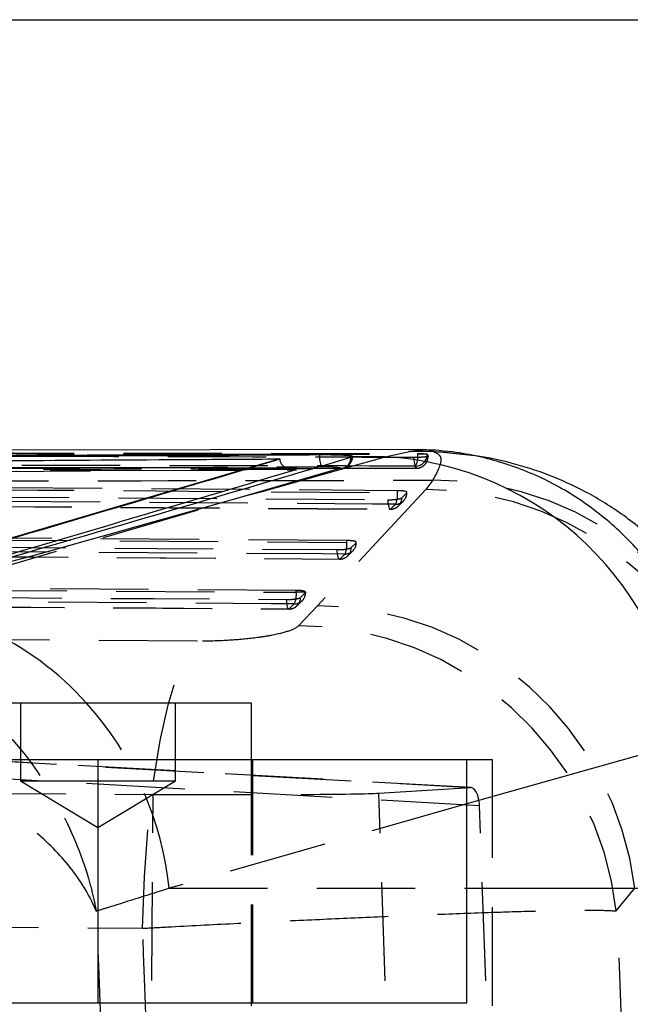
# Model space of a CAD drawing. Extents: x 67 to 774, y 19 to 566.
# Tile 25 of 44: x 313 to 329, y 293 to 319. Entities that reach past the tile are written whole.
import ezdxf

# ---------------------------------------------------------------- set-up
doc = ezdxf.new("R2010")
doc.units = 0
doc.header["$LTSCALE"] = 2
doc.linetypes.add('HIDDEN', pattern=[1.905, 1.27, -0.635])
doc.layers.get('0').update_dxf_attribs({"linetype": 'CONTINUOUS'})
doc.layers.add('FORMATO', color=179, linetype='CONTINUOUS')
doc.styles.add('SLDTEXTSTYLE0', font='TXT', dxfattribs={"width": 0.75})
doc.dimstyles.new('SLDDIMSTYLE2', dxfattribs={"dimtxt": 7, "dimasz": 6.604, "dimexe": 0, "dimexo": 0.0625, "dimgap": 1.75, "dimtad": 1, "dimdec": 3, "dimrnd": 1e-09, "dimzin": 12, "dimtxsty": 'SLDTEXTSTYLE0', "dimsah": 1, "dimcen": 0.09, "dimazin": 3, "dimtfac": 1, "dimtdec": 3, "dimtofl": 0, "dimtmove": 0, "dimatfit": 3, "dimtolj": 1, "dimtzin": 12})

# ---------------------------------------------------------------- blocks, each defined once
blk = doc.blocks.new('_D_7')
at = {"layer": 'FORMATO'}
for p, q in [((241.132, 318.789), (347.56, 318.789)), ((345.56, 318.789), (345.56, 261.589)), ((241.132, 261.589), (347.56, 261.589))]:
    blk.add_line(p, q, dxfattribs=at)
for points in [[(345.56, 318.789), (344.544, 312.185), (346.576, 312.185)], [(345.56, 261.589), (346.576, 268.193), (344.544, 268.193)]]:
    blk.add_solid(points, dxfattribs=at)
at = {"layer": 'FORMATO', "insert": (336.537, 284.138), "char_height": 7, "attachment_point": 1, "rotation": 90, "style": 'SLDTEXTSTYLE0'}
blk.add_mtext('57,2', dxfattribs=at)

msp = doc.modelspace()

# ---------------------------------------------------------------- linework, layer by layer
at = {"color": 7, "linetype": 'CONTINUOUS'}
for p, q in [((323.763005, 307.703946), (303.817076, 307.673641)), ((322.799148, 307.521157), (323.627665, 307.701467)), ((323.627665, 307.701467), (323.763011, 307.70018)), ((320.0828, 307.463801), (307.239608, 303.678103)), ((320.0828, 307.463801), (320.083085, 307.454698)), ((321.107225, 307.586875), (321.107225, 307.566241)), ((321.918128, 307.505358), (321.934918, 307.510317)), ((321.934918, 307.510317), (321.955227, 307.518777)), ((322.799148, 307.521157), (321.955227, 307.518777)), ((319.356616, 301.164105), (311.419116, 301.164105)), ((319.356616, 299.714105), (319.356616, 301.164105)), ((111.912867, 299.714105), (315.387866, 299.714105)), ((315.387866, 299.714105), (315.387866, 293.439105)), ((315.387866, 299.714105), (324.912866, 299.714105)), ((324.912866, 293.439105), (324.912866, 299.714105)), ((311.908434, 293.439105), (315.387866, 293.439105)), ((315.387866, 293.439105), (324.912866, 293.439105)), ((319.356616, 293.364104), (319.356616, 293.439105))]:
    msp.add_line(p, q, dxfattribs=at)
at = {"color": 7, "linetype": 'HIDDEN'}
for p, q in [((323.644312, 307.582742), (323.644312, 307.602525)), ((323.887401, 307.582742), (323.644312, 307.582742)), ((323.887401, 307.586611), (323.909386, 307.532052)), ((323.887401, 307.586611), (323.887401, 307.582742)), ((323.909386, 307.532052), (323.906858, 307.528319)), ((323.906858, 307.528319), (323.90943, 307.528319)), ((323.909386, 307.528319), (323.909386, 307.532052)), ((321.620971, 307.213327), (308.229445, 303.295169)), ((308.362366, 307.257045), (314.162427, 307.246631)), ((320.504558, 307.190359), (312.629426, 307.144253)), ((314.169701, 307.243735), (323.604143, 307.222333)), ((321.620971, 307.213327), (320.914301, 307.211252)), ((321.088019, 307.262149), (321.165397, 307.262553)), ((321.637817, 307.218232), (321.620971, 307.213327)), ((312.656172, 307.1389), (320.514468, 307.184806)), ((323.121461, 306.645016), (304.618176, 306.776889)), ((324.031111, 306.915561), (323.850551, 306.679178)), ((323.850551, 306.679178), (321.053637, 303.67801)), ((323.121461, 306.595397), (323.121461, 306.645016)), ((323.231187, 306.463108), (323.359799, 306.589691)), ((323.359799, 306.589691), (323.363894, 306.595397)), ((323.363894, 306.595397), (323.364741, 306.595397)), ((304.545349, 306.295438), (322.929478, 306.165204)), ((322.940368, 306.169071), (323.068976, 306.29566)), ((323.145208, 306.252178), (323.273819, 306.378818)), ((321.814751, 305.35904), (304.522225, 305.478709)), ((321.814751, 305.309436), (321.814751, 305.35904)), ((321.924476, 305.177261), (322.053088, 305.303794)), ((322.053088, 305.303794), (322.057157, 305.309436)), ((322.057157, 305.309436), (322.058032, 305.309436)), ((304.449463, 304.997368), (321.622836, 304.879501)), ((321.633718, 304.883153), (321.762323, 305.009695)), ((321.838455, 304.966046), (321.967076, 305.092547)), ((320.508042, 304.073682), (304.426273, 304.180133)), ((320.508042, 304.024105), (320.508042, 304.073682)), ((320.750408, 304.024105), (320.508042, 304.024105)), ((320.617765, 303.892113), (320.746377, 304.018558)), ((320.746377, 304.018558), (320.750408, 304.024105)), ((304.353609, 303.698867), (320.316225, 303.594443)), ((320.327094, 303.5979), (320.455696, 303.724358)), ((320.531642, 303.680937), (320.660272, 303.807312)), ((321.053637, 303.67801), (320.569549, 303.16216)), ((313.387866, 301.164105), (313.387866, 299.164105)), ((317.387866, 299.164105), (317.387866, 301.164105)), ((307.977825, 299.945967), (324.997467, 298.990777)), ((325.010093, 298.990814), (308.004307, 299.945226)), ((315.387866, 299.714105), (315.387866, 293.439105)), ((319.356616, 293.439105), (319.356616, 299.714105)), ((319.387866, 293.439105), (319.387866, 299.714105)), ((324.912866, 299.714105), (325.560351, 299.714105)), ((325.560351, 299.714105), (325.560351, 280.664104)), ((325.237896, 298.522067), (308.450042, 299.464248)), ((313.387866, 299.164105), (315.387866, 299.164105)), ((313.387866, 299.164105), (315.387866, 297.962383)), ((315.387866, 299.164105), (317.387866, 299.164105)), ((315.387866, 297.962383), (317.387866, 299.164105)), ((312.018245, 298.839349), (316.817055, 298.814002)), ((316.755671, 290.202003), (316.817055, 298.814002)), ((322.634663, 298.844219), (324.997467, 298.990777)), ((322.931481, 290.202003), (322.634663, 298.844219)), ((324.912866, 298.56638), (317.226883, 296.392318)), ((325.534322, 290.202003), (325.237896, 298.522067)), ((317.226883, 296.392318), (324.912866, 296.392318)), ((328.767884, 295.809954), (329.245238, 296.392318))]:
    msp.add_line(p, q, dxfattribs=at)
at = {"color": 8, "linetype": 'CONTINUOUS'}
for p, q in [((320.216329, 307.257595), (321.088019, 307.262149)), ((320.914301, 307.211252), (320.322349, 307.209513)), ((330.469828, 300.138226), (324.912866, 298.56638)), ((324.912866, 296.392318), (331.736855, 296.392318))]:
    msp.add_line(p, q, dxfattribs=at)
at = {"color": 7, "linetype": 'HIDDEN', "flags": 128}
for points in [[(323.543988, 307.500692), (323.546081, 307.442321), (323.550415, 307.387224), (323.556826, 307.3375), (323.565068, 307.295045), (323.574828, 307.261475), (323.585736, 307.238069), (323.597374, 307.225716), (323.609299, 307.224891)], [(321.711011, 307.224747), (321.678186, 307.217133), (321.620971, 307.213327)], [(304.618176, 306.727158), (313.837374, 306.661431), (323.121461, 306.595397)], [(304.487032, 306.540953), (305.083582, 306.536712), (307.469784, 306.519749), (317.014589, 306.452006), (322.871146, 306.410523)], [(323.068976, 306.29566), (322.472426, 306.299899), (320.086227, 306.316862), (310.541434, 306.384817), (304.565707, 306.427444)], [(304.556269, 306.299683), (305.152819, 306.295434), (307.539017, 306.278449), (317.083811, 306.210611), (322.940368, 306.169071)], [(322.871146, 306.410523), (322.874156, 306.35389), (322.879331, 306.301585), (322.886477, 306.255579), (322.895324, 306.217606), (322.905537, 306.189094), (322.916734, 306.171121), (322.928492, 306.164362), (322.940368, 306.169071)], [(304.522225, 305.428957), (313.135993, 305.369339), (321.814751, 305.309436)], [(304.391094, 305.242692), (304.987645, 305.238581), (307.373849, 305.22214), (316.918667, 305.156505), (321.564448, 305.124633)], [(304.460384, 305.001456), (305.056934, 304.997335), (307.443135, 304.98086), (316.987937, 304.915091), (321.633718, 304.883153)], [(321.762323, 305.009695), (321.165773, 305.013809), (318.779573, 305.03027), (309.234771, 305.096239), (304.46982, 305.129247)], [(321.633718, 304.883153), (321.621843, 304.878448), (321.610083, 304.885212), (321.598883, 304.903189), (321.588663, 304.931703), (321.579809, 304.96968), (321.572655, 305.015689), (321.567469, 305.067997), (321.564448, 305.124633)], [(304.295162, 303.943979), (304.891714, 303.94006), (307.277923, 303.924392), (316.822758, 303.86187), (320.257755, 303.839428)], [(304.426273, 304.130347), (312.434588, 304.077358), (320.508042, 304.024105)], [(304.364532, 303.702797), (304.961083, 303.698864), (307.347285, 303.683145), (316.892096, 303.620417), (320.327094, 303.5979)], [(320.455696, 303.724358), (319.859145, 303.728289), (317.472942, 303.744021), (307.928132, 303.807097), (304.373964, 303.830644)], [(320.327094, 303.5979), (320.31522, 303.593202), (320.303458, 303.599973), (320.292252, 303.617956), (320.282024, 303.646478), (320.27316, 303.684461), (320.265992, 303.730476), (320.260792, 303.782788), (320.257755, 303.839428)], [(317.94879, 302.764857), (311.472358, 302.807456), (305.105044, 302.849452)], [(316.539486, 295.361677), (316.590281, 296.68518), (316.684588, 297.956592), (316.819841, 299.141306), (316.992359, 300.207074), (317.197445, 301.124886), (317.429517, 301.869761), (317.682259, 302.421423), (317.94879, 302.764857)], [(303.697404, 295.458908), (310.06389, 295.410635), (316.539486, 295.361677)]]:
    msp.add_lwpolyline(points, dxfattribs=at)
at = {"color": 7, "linetype": 'CONTINUOUS'}
for centre, radius, start, end in [((321.59725, 307.502691), 0.494129, 172.6107751, 209.0768751), ((322.35662, 299.385094), 8.148089, 5.3034456, 86.8866984)]:
    msp.add_arc(centre, radius, start, end, dxfattribs=at)
at = {"color": 7, "linetype": 'HIDDEN'}
for centre, radius, start, end in [((321.644143, 307.50894), 0.290777, 268.7533942, 0.271221), ((321.625266, 307.504776), 0.292862, 287.0247021, 0.1139626), ((323.157694, 307.51741), 0.490984, 330.9481007, 7.6466202), ((323.582349, 307.584009), 0.305055, 270.855355, 359.7620939), ((323.60493, 307.52832), 0.3045, 269.8528255, 0), ((323.604941, 307.529306), 0.304447, 270.8201897, 359.8142819), ((324.117828, 298.687244), 8.228774, 6.5806397, 90.6038095), ((322.942846, 306.457456), 0.288396, 269.5077187, 1.1229096), ((322.536247, 306.543406), 0.587519, 335.0591243, 5.0768116), ((323.071456, 306.584047), 0.288398, 269.5072549, 1.1213671), ((323.060241, 306.595397), 0.3045, 314.5463316, 0), ((323.805482, 298.385612), 8.293689, 6.9827154, 89.6886482), ((322.93163, 306.468808), 0.3045, 269.5939834, 314.5455091), ((321.636131, 305.171545), 0.288402, 269.5206266, 1.1355369), ((321.229673, 305.257318), 0.587396, 335.0668646, 5.0903867), ((321.764743, 305.298086), 0.288401, 269.5192012, 1.1339531), ((321.753532, 305.309436), 0.3045, 314.5357633, 0), ((321.62492, 305.182894), 0.3045, 269.6065185, 314.5343895), ((320.329411, 303.886303), 0.288412, 269.5395656, 1.1541639), ((319.923172, 303.971799), 0.587204, 335.0777343, 5.1105155), ((320.458024, 304.01276), 0.288411, 269.5373745, 1.1520699), ((320.446822, 304.024105), 0.3045, 314.5172379, 0), ((320.318211, 303.897648), 0.3045, 269.6248389, 314.5146931), ((321.013329, 295.384769), 8.293339, 6.9780397, 89.7215251), ((320.527542, 294.868295), 8.293971, 6.5191547, 89.7098068), ((308.855162, 295.516458), 8.417413, 5.9726276, 42.140281)]:
    msp.add_arc(centre, radius, start, end, dxfattribs=at)
at = {"color": 8, "linetype": 'CONTINUOUS'}
msp.add_arc((309.234978, 295.910254), 7.871649, 41.8697668, 88.944604, dxfattribs=at)
at = {"color": 7, "linetype": 'HIDDEN'}
for centre, major_axis, ratio, start_param, end_param in [((317.817561, 298.868216), (4.897491, -0.013715), 0.011892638, 4.506684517, 6.101783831), ((325.007177, 298.490191), (-0.003922, 0.500788), 0.462014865, 4.772464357, 6.308207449), ((264.820147, 290.182209), (0, 71.253), 0.711300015, 4.634015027, 4.791315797), ((270.206984, 290.182209), (0, 71.253), 0.824448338, 4.631792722, 4.791453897), ((270.206984, 290.182209), (0, 71.253), 0.651978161, 4.638440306, 4.785144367)]:
    msp.add_ellipse(centre, major_axis=major_axis, ratio=ratio, start_param=start_param, end_param=end_param, dxfattribs=at)
at = {"color": 7, "linetype": 'CONTINUOUS'}
for points, knots in [([(331.408547, 300.290985), (331.346725, 300.74369), (331.223079, 301.649098), (330.765843, 302.944244), (330.117834, 304.143464), (329.284867, 305.215476), (328.28896, 306.124431), (327.162896, 306.851376), (325.9343, 307.368136), (324.785516, 307.633568), (324.009653, 307.697431), (323.67266, 307.700992), (323.627665, 307.701467)], [0, 0, 0, 0, 0.114058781, 0.228117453, 0.342175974, 0.456234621, 0.570295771, 0.684356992, 0.798421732, 0.912486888, 0.988315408, 1, 1, 1, 1]), ([(321.107225, 307.586875), (318.326856, 307.573412), (312.766117, 307.546485), (307.205377, 307.515053), (304.425007, 307.499336)], [0, 0, 0, 0, 0.499999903, 1, 1, 1, 1]), ([(321.107225, 307.566241), (318.326856, 307.552031), (312.766116, 307.52361), (307.205377, 307.490675), (304.425007, 307.474207)], [0, 0, 0, 0, 0.499999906, 1, 1, 1, 1]), ([(305.310051, 307.37276), (305.414651, 307.373444), (306.314685, 307.379323), (310.396463, 307.405668), (315.216103, 307.435346), (319.24032, 307.458875), (320.0828, 307.463801)], [0, 0, 0, 0, 0.021241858, 0.182775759, 0.828912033, 1, 1, 1, 1]), ([(320.083085, 307.454698), (320.082869, 307.454634), (317.947935, 306.821833), (313.658953, 305.54955), (309.378012, 304.300117), (307.239608, 303.676004)], [0, 0, 0, 0, 0.000050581, 0.50050806, 1, 1, 1, 1]), ([(308.519511, 303.595129), (308.573393, 303.610586), (308.842802, 303.68787), (309.974252, 304.012986), (314.388712, 305.288161), (318.584012, 306.523557), (321.918128, 307.505358)], [0, 0, 0, 0, 0.012056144, 0.060281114, 0.253180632, 1, 1, 1, 1]), ([(309.379967, 303.780567), (309.608727, 303.843198), (314.10776, 305.074955), (318.566818, 306.329962), (322.799148, 307.521157)], [0, 0, 0, 0, 0.050846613, 1, 1, 1, 1]), ([(320.083085, 307.454698), (320.085412, 307.435381), (320.090681, 307.391634), (320.126806, 307.324429), (320.205676, 307.24832), (320.336819, 307.19496), (320.446071, 307.186468), (320.503651, 307.190299), (320.504558, 307.190359)], [0, 0, 0, 0, 0.084202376, 0.190693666, 0.358771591, 0.662839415, 0.994692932, 1, 1, 1, 1]), ([(321.949226, 307.536304), (321.947433, 307.53707), (321.930499, 307.544305), (321.864709, 307.557393), (321.703105, 307.572342), (321.490334, 307.582497), (321.281375, 307.586968), (321.15482, 307.586901), (321.107225, 307.586875)], [0, 0, 0, 0, 0.025168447, 0.237671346, 0.449924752, 0.66159991, 0.872731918, 1, 1, 1, 1]), ([(321.949226, 307.536304), (321.935953, 307.538795), (321.90316, 307.544947), (321.780857, 307.55371), (321.588837, 307.561135), (321.353327, 307.565882), (321.190275, 307.56612), (321.107225, 307.566241)], [0, 0, 0, 0, 0.144389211, 0.356728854, 0.568786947, 0.780363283, 1, 1, 1, 1]), ([(321.955227, 307.518777), (321.958065, 307.521507), (321.964172, 307.527382), (321.954438, 307.533193), (321.949226, 307.536304)], [0, 0, 0, 0, 0.464580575, 1, 1, 1, 1]), ([(332.389115, 299.993232), (332.366173, 300.24937), (332.306386, 300.916888), (331.992925, 302.012604), (331.464704, 303.216321), (330.742756, 304.317937), (329.903975, 305.252001), (328.982076, 306.01808), (328.011823, 306.620034), (327.024265, 307.068694), (326.057963, 307.369209), (325.343091, 307.524251), (324.982676, 307.559141), (324.906198, 307.566544)], [0, 0, 0, 0, 0.06506998, 0.169578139, 0.284155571, 0.39358612, 0.49833351, 0.599241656, 0.696929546, 0.791782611, 0.884267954, 0.975442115, 1, 1, 1, 1])]:
    msp.add_open_spline(points, degree=3, knots=knots, dxfattribs=at)
at = {"color": 7, "linetype": 'HIDDEN'}
for points, knots in [([(323.928484, 307.698608), (324.074625, 307.650502), (324.370297, 307.553173), (324.145034, 307.129717), (324.031111, 306.915561)], [0, 0, 0, 0, 0.494264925, 1, 1, 1, 1]), ([(323.543988, 307.500692), (323.348646, 307.501253), (322.357832, 307.504096), (318.185122, 307.515699), (312.037998, 307.53113), (306.686345, 307.541677), (304.516588, 307.545953)], [0, 0, 0, 0, 0.030799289, 0.156219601, 0.657900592, 1, 1, 1, 1]), ([(304.61871, 307.623845), (306.25484, 307.62274), (309.527101, 307.62053), (315.86897, 307.614166), (320.574705, 307.607121), (323.644312, 307.602525)], [0, 0, 0, 0, 0.257988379, 0.5159768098, 1, 1, 1, 1]), ([(304.61871, 307.609249), (307.890969, 307.605943), (314.232844, 307.599534), (320.574704, 307.588219), (323.644312, 307.582742)], [0, 0, 0, 0, 0.515976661, 1, 1, 1, 1]), ([(321.727609, 307.230091), (321.72935, 307.230447), (321.750342, 307.234742), (321.802596, 307.257803), (321.873752, 307.309413), (321.930165, 307.388721), (321.960703, 307.459436), (321.957826, 307.49895), (321.957607, 307.501959)], [0, 0, 0, 0, 0.019933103, 0.240400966, 0.451240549, 0.700937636, 0.977228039, 1, 1, 1, 1]), ([(324.906198, 307.566544), (324.691338, 307.59193), (324.168908, 307.653656), (323.678894, 307.665163), (323.420208, 307.652445), (323.411207, 307.652003)], [0, 0, 0, 0, 0.402722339, 0.979217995, 1, 1, 1, 1]), ([(323.906858, 307.528319), (323.899096, 307.52541), (323.883571, 307.51959), (323.81973, 307.511443), (323.734253, 307.505063), (323.637394, 307.501155), (323.573653, 307.500839), (323.543988, 307.500692)], [0, 0, 0, 0, 0.2052996, 0.410622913, 0.615947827, 0.821265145, 1, 1, 1, 1]), ([(323.644312, 307.602525), (323.677164, 307.602255), (323.742866, 307.601715), (323.821023, 307.598154), (323.874159, 307.59306), (323.883084, 307.588713), (323.887401, 307.586611)], [0, 0, 0, 0, 0.253882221, 0.507752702, 0.761837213, 1, 1, 1, 1]), ([(323.887401, 307.582742), (323.893388, 307.572066), (323.902907, 307.555088), (323.907632, 307.535566), (323.909386, 307.528319)], [0, 0, 0, 0, 0.628812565, 1, 1, 1, 1]), ([(323.586903, 307.278987), (320.391881, 307.284547), (314.995181, 307.293938), (308.653045, 307.301455), (305.505932, 307.304304), (304.560507, 307.305159)], [0, 0, 0, 0, 0.503778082, 0.850929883, 1, 1, 1, 1]), ([(320.322349, 307.209513), (318.597644, 307.204526), (313.400732, 307.189502), (308.204796, 307.172311), (304.733241, 307.160825)], [0, 0, 0, 0, 0.331871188, 1, 1, 1, 1]), ([(304.765124, 307.172539), (307.451402, 307.188397), (312.601805, 307.218802), (317.752205, 307.245041), (320.216329, 307.257595)], [0, 0, 0, 0, 0.521566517, 1, 1, 1, 1]), ([(314.162427, 307.246631), (316.363308, 307.241916), (319.51227, 307.23517), (322.661222, 307.227269), (323.609299, 307.224891)], [0, 0, 0, 0, 0.698922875, 1, 1, 1, 1]), ([(321.165397, 307.262553), (321.212859, 307.262433), (321.306005, 307.262198), (321.440285, 307.257485), (321.550717, 307.250103), (321.626034, 307.240358), (321.661406, 307.229189), (321.645681, 307.221884), (321.637817, 307.218232)], [0, 0, 0, 0, 0.1719485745, 0.3374566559, 0.5031140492, 0.6688193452, 0.8343825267, 1, 1, 1, 1]), ([(321.710909, 307.22471), (321.714583, 307.225805), (321.719831, 307.227369), (321.725077, 307.228866), (321.726651, 307.229314)], [0, 0, 0, 0, 0.700159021, 1, 1, 1, 1]), ([(323.609299, 307.224891), (323.607484, 307.232093), (323.602592, 307.251499), (323.59296, 307.268375), (323.586903, 307.278987)], [0, 0, 0, 0, 0.371178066, 1, 1, 1, 1]), ([(303.956797, 306.880925), (306.999215, 306.886473), (313.691191, 306.898676), (320.382123, 306.909602), (324.031111, 306.915561)], [0, 0, 0, 0, 0.454636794, 1, 1, 1, 1]), ([(322.871146, 306.410523), (322.877927, 306.410502), (322.918224, 306.410374), (322.994904, 306.4131), (323.091859, 306.422421), (323.170446, 306.436474), (323.215203, 306.4509), (323.227123, 306.460004), (323.231187, 306.463108)], [0, 0, 0, 0, 0.0428684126, 0.2547476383, 0.4666269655, 0.6785032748, 0.8903781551, 1, 1, 1, 1]), ([(323.363894, 306.595397), (323.363054, 306.601507), (323.361374, 306.613729), (323.314737, 306.629289), (323.241399, 306.640332), (323.170693, 306.644437), (323.129455, 306.644922), (323.121461, 306.645016)], [0, 0, 0, 0, 0.237941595, 0.47595252, 0.711873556, 0.94414811, 1, 1, 1, 1]), ([(321.564448, 305.124633), (321.571112, 305.124613), (321.611293, 305.124488), (321.687846, 305.127211), (321.784856, 305.13653), (321.863505, 305.150578), (321.908416, 305.165017), (321.92038, 305.174138), (321.924476, 305.177261)], [0, 0, 0, 0, 0.042128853, 0.254015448, 0.465893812, 0.677796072, 0.88967356, 1, 1, 1, 1]), ([(322.057157, 305.309436), (322.056358, 305.315544), (322.054761, 305.327762), (322.008238, 305.343314), (321.934991, 305.354354), (321.864213, 305.358463), (321.822862, 305.358945), (321.814751, 305.35904)], [0, 0, 0, 0, 0.237747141, 0.475571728, 0.711298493, 0.943374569, 1, 1, 1, 1]), ([(320.257755, 303.839428), (320.264249, 303.839409), (320.304257, 303.839294), (320.380638, 303.842009), (320.477704, 303.851323), (320.556473, 303.865362), (320.60159, 303.879816), (320.613621, 303.888962), (320.617765, 303.892113)], [0, 0, 0, 0, 0.041058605, 0.252956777, 0.464853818, 0.676759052, 0.888663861, 1, 1, 1, 1]), ([(320.750408, 304.024105), (320.749668, 304.030209), (320.74819, 304.042418), (320.701836, 304.057959), (320.628718, 304.068994), (320.557839, 304.073113), (320.516323, 304.073588), (320.508042, 304.073682)], [0, 0, 0, 0, 0.237463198, 0.475006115, 0.710447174, 0.942244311, 1, 1, 1, 1]), ([(320.569549, 303.16216), (320.568504, 303.161068), (320.524478, 303.115087), (320.350115, 303.023552), (319.938018, 302.92167), (319.423617, 302.841056), (318.830042, 302.783456), (318.283038, 302.763892), (317.995047, 302.764723), (317.94879, 302.764857)], [0, 0, 0, 0, 0.005218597, 0.219789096, 0.434653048, 0.550720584, 0.753912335, 0.960473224, 1, 1, 1, 1]), ([(312.175266, 301.164105), (312.454042, 300.925162), (313.324209, 300.179327), (314.395376, 298.617056), (315.033079, 297.108779), (315.259438, 296.220646), (315.315491, 295.953199), (315.333819, 295.858216), (315.339742, 295.826575), (315.342314, 295.812729), (315.343561, 295.805947), (315.344628, 295.800145)], [0, 0, 0, 0, 0.171763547, 0.536141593, 0.859528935, 0.949251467, 0.981328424, 0.993101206, 0.996618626, 0.997107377, 1, 1, 1, 1]), ([(315.344628, 295.800145), (315.343159, 295.803793), (315.197169, 296.166246), (314.785942, 296.864428), (314.053947, 297.624948), (313.081126, 298.41782), (312.242907, 298.926989), (311.175996, 299.439929), (310.719201, 299.596104), (310.374061, 299.714105)], [0, 0, 0, 0, 0.0023032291, 0.2288397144, 0.4419673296, 0.5126527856, 0.8007840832, 0.8494790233, 1, 1, 1, 1]), ([(317.226883, 296.392318), (316.711181, 296.229663), (316.084267, 296.031931), (315.456068, 295.835068), (315.344628, 295.800145)], [0, 0, 0, 0, 0.8226037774, 1, 1, 1, 1]), ([(316.539486, 295.361677), (316.753274, 295.373438), (317.528733, 295.416101), (318.894471, 295.486787), (320.594114, 295.569277), (322.22922, 295.643458), (323.826318, 295.710728), (325.291284, 295.766188), (326.567, 295.806502), (327.580948, 295.828604), (328.353893, 295.832703), (328.629886, 295.817537), (328.767884, 295.809954)], [0, 0, 0, 0, 0.0397526, 0.144191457, 0.248630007, 0.351138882, 0.453647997, 0.569708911, 0.676652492, 0.783597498, 0.891797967, 1, 1, 1, 1])]:
    msp.add_open_spline(points, degree=3, knots=knots, dxfattribs=at)
at = {"color": 8, "linetype": 'CONTINUOUS'}
msp.add_open_spline([(308.164791, 303.556433), (310.093243, 304.119804), (314.207796, 305.321815), (318.319807, 306.542041), (320.504558, 307.190359)], degree=3, knots=[0, 0, 0, 0, 0.468690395, 1, 1, 1, 1], dxfattribs=at)

# ---------------------------------------------------------------- dimensions: what is measured, and where the dimension line sits
at = {"layer": 'FORMATO'}
dim = msp.add_linear_dim(base=(345.560351, 261.589104), p1=(239.132216, 318.789104), p2=(239.132216, 261.589104), angle=90, dimstyle='SLDDIMSTYLE2', dxfattribs=at)
dim.commit()
dim.dimension.update_dxf_attribs({"geometry": '_D_7', "text_midpoint": (345.560351, 293.189363), "dimtype": 160})

doc.saveas('drawing.dxf')
